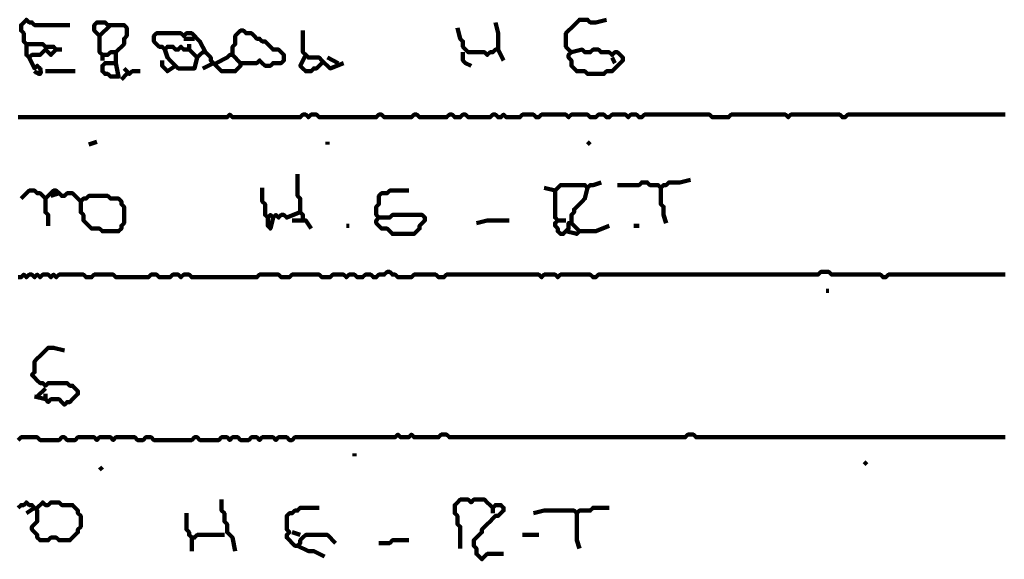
# Model space of a CAD drawing. Header units: metres. Extents: x 1959 to 4131, y 3282 to 4313.
# Tile 187 of 256: x 2408.65 to 2412, y 4287.71 to 4289.55. Entities that reach past the tile are written whole.
import ezdxf

# ---------------------------------------------------------------- set-up
doc = ezdxf.new("R2010")
doc.units = ezdxf.units.M
doc.layers.add('P', color=250, linetype='Continuous', lineweight=100)

msp = doc.modelspace()

# ---------------------------------------------------------------- linework, layer by layer
at = {"layer": 'P', "color": 0, "linetype": 'Continuous'}
for points in [[(2408.6691, 4289.4687), (2408.6691, 4289.4318), (2408.6783, 4289.4226), (2408.6876, 4289.4318), (2408.6968, 4289.4318), (2408.706, 4289.4318), (2408.7153, 4289.4318), (2408.7245, 4289.441), (2408.7337, 4289.4503), (2408.743, 4289.441), (2408.7522, 4289.4318), (2408.7614, 4289.441), (2408.7707, 4289.4503), (2408.7614, 4289.4595), (2408.7522, 4289.4595), (2408.743, 4289.4595), (2408.7337, 4289.4595), (2408.7245, 4289.4687), (2408.7153, 4289.4687), (2408.706, 4289.4687), (2408.6968, 4289.4687), (2408.6876, 4289.4687), (2408.6783, 4289.4687), (2408.6691, 4289.4687), (2408.6599, 4289.478), (2408.6599, 4289.4872), (2408.6599, 4289.4964), (2408.6599, 4289.5057), (2408.6507, 4289.5149), (2408.6507, 4289.5241), (2408.6507, 4289.5334), (2408.6599, 4289.5426), (2408.6691, 4289.5518), (2408.6783, 4289.5426), (2408.6876, 4289.5426), (2408.6968, 4289.5334), (2408.706, 4289.5334), (2408.7153, 4289.5334), (2408.7245, 4289.5334), (2408.7337, 4289.5334), (2408.743, 4289.5334), (2408.7522, 4289.5334), (2408.7614, 4289.5334), (2408.7707, 4289.5334), (2408.8168, 4289.5334)], [(2408.9553, 4289.5334), (2408.9183, 4289.4964), (2408.9091, 4289.5057), (2408.8999, 4289.5149), (2408.8999, 4289.5241), (2408.8999, 4289.5334), (2408.9091, 4289.5426), (2408.9183, 4289.5426), (2408.9276, 4289.5426), (2408.9368, 4289.5426), (2408.946, 4289.5334), (2408.9553, 4289.5334), (2408.9645, 4289.5334), (2408.9737, 4289.5334), (2408.983, 4289.5334), (2408.9922, 4289.5334), (2409.0014, 4289.5334), (2409.0107, 4289.5241), (2409.0107, 4289.5149), (2409.0107, 4289.5057), (2409.0107, 4289.4964), (2409.0014, 4289.4872), (2409.0014, 4289.478), (2409.0014, 4289.4687), (2408.9922, 4289.4595), (2408.983, 4289.4503), (2408.9737, 4289.441), (2408.9737, 4289.4318), (2408.9737, 4289.4226), (2408.9737, 4289.4134), (2408.9737, 4289.4041), (2408.9645, 4289.4041), (2408.9553, 4289.4041), (2408.946, 4289.4041), (2408.9368, 4289.4041), (2408.9276, 4289.3949), (2408.9276, 4289.3857), (2408.9276, 4289.3764), (2408.9368, 4289.3672), (2408.946, 4289.3672), (2408.9553, 4289.358), (2408.9645, 4289.358), (2408.9737, 4289.358), (2408.983, 4289.358), (2408.9737, 4289.4041)], [(2410.266, 4289.5426), (2410.2753, 4289.5057), (2410.2753, 4289.4964), (2410.2753, 4289.4872), (2410.2753, 4289.478), (2410.2753, 4289.4687), (2410.2753, 4289.4595), (2410.2753, 4289.4503), (2410.266, 4289.4503), (2410.2568, 4289.441), (2410.2476, 4289.441), (2410.2383, 4289.4318), (2410.2291, 4289.441), (2410.2199, 4289.441), (2410.2107, 4289.441), (2410.2014, 4289.441), (2410.1922, 4289.441), (2410.183, 4289.441), (2410.1737, 4289.441), (2410.1645, 4289.4503), (2410.1553, 4289.4595), (2410.1553, 4289.4687), (2410.1553, 4289.478), (2410.146, 4289.4872), (2410.1368, 4289.5241)], [(2410.5245, 4289.441), (2410.5614, 4289.4503), (2410.5707, 4289.441), (2410.5799, 4289.441), (2410.5891, 4289.441), (2410.5983, 4289.4503), (2410.6076, 4289.4503), (2410.6168, 4289.4503), (2410.626, 4289.441), (2410.6353, 4289.441), (2410.6445, 4289.441), (2410.6537, 4289.441), (2410.663, 4289.4318), (2410.6722, 4289.441), (2410.6814, 4289.441), (2410.6907, 4289.4318), (2410.6999, 4289.4226), (2410.6999, 4289.4134), (2410.6907, 4289.4041), (2410.6814, 4289.3949), (2410.6722, 4289.3857), (2410.663, 4289.3764), (2410.6537, 4289.3764), (2410.6445, 4289.3764), (2410.6353, 4289.3672), (2410.626, 4289.3672), (2410.6168, 4289.3672), (2410.6076, 4289.3672), (2410.5983, 4289.3672), (2410.5891, 4289.3672), (2410.5799, 4289.3672), (2410.5707, 4289.3764), (2410.5614, 4289.3764), (2410.5522, 4289.3764), (2410.543, 4289.3764), (2410.5337, 4289.3857), (2410.5245, 4289.3949), (2410.5245, 4289.4041), (2410.5245, 4289.4134), (2410.5153, 4289.4226), (2410.5153, 4289.4318), (2410.5245, 4289.441), (2410.5153, 4289.4503), (2410.506, 4289.4595), (2410.506, 4289.4687), (2410.506, 4289.478), (2410.506, 4289.4872), (2410.506, 4289.4964), (2410.506, 4289.5057), (2410.5153, 4289.5149), (2410.5245, 4289.5241), (2410.5337, 4289.5334), (2410.543, 4289.5426), (2410.5522, 4289.5518), (2410.5614, 4289.5518), (2410.5707, 4289.5518), (2410.5799, 4289.5518), (2410.5891, 4289.5426), (2410.5983, 4289.5426), (2410.6076, 4289.5426), (2410.6445, 4289.5518)], [(2408.9183, 4289.4964), (2408.9183, 4289.4595), (2408.9183, 4289.4503), (2408.9183, 4289.441), (2408.9276, 4289.4318), (2408.9368, 4289.4318), (2408.946, 4289.4318), (2408.9553, 4289.441), (2408.9737, 4289.441)], [(2409.3153, 4289.4041), (2409.3522, 4289.4226), (2409.3614, 4289.4318), (2409.3707, 4289.4318), (2409.3707, 4289.441), (2409.3707, 4289.4503), (2409.3707, 4289.4595), (2409.3799, 4289.4687), (2409.3799, 4289.478), (2409.3799, 4289.4872), (2409.3799, 4289.4964), (2409.3891, 4289.5057), (2409.3983, 4289.5149), (2409.4076, 4289.5149), (2409.4168, 4289.5057), (2409.426, 4289.5057), (2409.4353, 4289.5057), (2409.4445, 4289.4964), (2409.4537, 4289.4872), (2409.463, 4289.4872), (2409.4722, 4289.478), (2409.4814, 4289.478), (2409.4907, 4289.4687), (2409.4999, 4289.4595), (2409.5091, 4289.4503), (2409.5183, 4289.4503), (2409.5276, 4289.4503), (2409.5368, 4289.441), (2409.546, 4289.4318), (2409.546, 4289.4226), (2409.546, 4289.4134), (2409.5368, 4289.4041), (2409.5276, 4289.4041), (2409.5183, 4289.4041), (2409.5091, 4289.4041), (2409.4999, 4289.3949), (2409.4907, 4289.3949), (2409.4814, 4289.3949), (2409.4722, 4289.4041), (2409.463, 4289.4134), (2409.4537, 4289.4041), (2409.4445, 4289.4041), (2409.4353, 4289.4041), (2409.426, 4289.4041), (2409.4168, 4289.4041), (2409.4076, 4289.4041), (2409.3983, 4289.4041), (2409.3983, 4289.3949), (2409.3891, 4289.3857), (2409.3799, 4289.3764), (2409.3707, 4289.3764), (2409.3614, 4289.3764), (2409.3522, 4289.3764), (2409.343, 4289.3764), (2409.3337, 4289.3764), (2409.3245, 4289.3857), (2409.3153, 4289.3949), (2409.306, 4289.4041), (2409.2968, 4289.4134), (2409.2968, 4289.4226), (2409.2876, 4289.4318), (2409.2783, 4289.441), (2409.2691, 4289.441), (2409.2599, 4289.4318), (2409.2507, 4289.4226), (2409.2414, 4289.4318), (2409.2322, 4289.441), (2409.223, 4289.4503), (2409.2137, 4289.4503), (2409.2045, 4289.4503), (2409.1953, 4289.4595), (2409.186, 4289.4503), (2409.1768, 4289.4503), (2409.1676, 4289.4595), (2409.1583, 4289.4595), (2409.1491, 4289.4595), (2409.1399, 4289.4503), (2409.1307, 4289.4595), (2409.1214, 4289.4595), (2409.1122, 4289.4687), (2409.103, 4289.478), (2409.103, 4289.4872), (2409.103, 4289.4964), (2409.1122, 4289.5057), (2409.1214, 4289.5057), (2409.1307, 4289.5057), (2409.1399, 4289.5057), (2409.1491, 4289.5057), (2409.1583, 4289.5057), (2409.1676, 4289.5057), (2409.1768, 4289.5057), (2409.186, 4289.5057), (2409.1953, 4289.5057), (2409.2045, 4289.4964), (2409.2137, 4289.5057), (2409.223, 4289.5057), (2409.2322, 4289.5057), (2409.2414, 4289.4964), (2409.2507, 4289.4872), (2409.2599, 4289.478), (2409.2783, 4289.441)], [(2409.6107, 4289.5149), (2409.6107, 4289.478), (2409.6107, 4289.4687), (2409.6107, 4289.4595), (2409.6107, 4289.4503), (2409.6107, 4289.441), (2409.6199, 4289.4318), (2409.6291, 4289.4226), (2409.6383, 4289.4226), (2409.6476, 4289.4226), (2409.6568, 4289.4226), (2409.666, 4289.4226), (2409.6753, 4289.4134), (2409.6845, 4289.4041), (2409.6937, 4289.3949), (2409.703, 4289.3857), (2409.7491, 4289.4041)], [(2409.2045, 4289.4872), (2409.2414, 4289.4872)], [(2409.223, 4289.4687), (2409.223, 4289.4503)], [(2408.7707, 4289.4503), (2408.7891, 4289.4503)], [(2408.9276, 4289.4318), (2408.9276, 4289.4134)], [(2409.1399, 4289.4503), (2409.1491, 4289.4226), (2409.1583, 4289.4134), (2409.1676, 4289.4041), (2409.1768, 4289.3949), (2409.186, 4289.3857), (2409.1953, 4289.3857), (2409.2045, 4289.3857), (2409.2137, 4289.3857), (2409.223, 4289.3857), (2409.2322, 4289.3857), (2409.2414, 4289.3857), (2409.2507, 4289.4226)], [(2409.3707, 4289.4318), (2409.3983, 4289.4041)], [(2409.6199, 4289.4318), (2409.6014, 4289.3949), (2409.6107, 4289.3857), (2409.6199, 4289.3764), (2409.6291, 4289.3764), (2409.6383, 4289.3764), (2409.6476, 4289.3857), (2409.6568, 4289.3857), (2409.6845, 4289.4134)], [(2410.1553, 4289.441), (2410.1553, 4289.4226), (2410.1553, 4289.4134), (2410.1645, 4289.4041), (2410.183, 4289.3949)], [(2410.2753, 4289.4503), (2410.2937, 4289.4134)], [(2408.6783, 4289.4226), (2408.6968, 4289.3857), (2408.706, 4289.3949), (2408.7153, 4289.3857), (2408.7168, 4289.3826), (2408.7168, 4289.378), (2408.7183, 4289.3734), (2408.7168, 4289.3703), (2408.7153, 4289.3672), (2408.7122, 4289.3672), (2408.7091, 4289.3687), (2408.703, 4289.3718), (2408.6999, 4289.3734), (2408.6968, 4289.3764)], [(2409.1307, 4289.4134), (2409.1307, 4289.3949), (2409.1399, 4289.3857), (2409.1491, 4289.3764), (2409.1768, 4289.3949)], [(2409.2691, 4289.3857), (2409.306, 4289.4041)], [(2409.6937, 4289.4226), (2409.7307, 4289.4041)], [(2410.663, 4289.4226), (2410.6722, 4289.4041)], [(2408.7337, 4289.3764), (2408.7707, 4289.3764), (2408.7799, 4289.3764), (2408.7891, 4289.3764), (2408.8353, 4289.3764)], [(2409.0107, 4289.3672), (2408.9922, 4289.3487)], [(2409.0014, 4289.3857), (2409.0199, 4289.3672), (2409.0291, 4289.3764), (2409.0383, 4289.3764), (2409.0568, 4289.3764)], [(2408.6414, 4289.2195), (2408.6507, 4289.2195), (2408.6599, 4289.2195), (2408.6691, 4289.2195), (2408.6783, 4289.2195), (2408.6876, 4289.2195), (2408.6968, 4289.2195), (2408.706, 4289.2195), (2408.7153, 4289.2195), (2408.7245, 4289.2195), (2408.7337, 4289.2195), (2408.743, 4289.2195), (2408.7522, 4289.2195), (2408.7614, 4289.2195), (2408.7707, 4289.2195), (2408.7799, 4289.2195), (2408.7891, 4289.2195), (2408.7983, 4289.2195), (2408.8076, 4289.2195), (2408.8168, 4289.2195), (2408.826, 4289.2195), (2408.8353, 4289.2195), (2408.8445, 4289.2195), (2408.8537, 4289.2195), (2408.863, 4289.2195), (2408.8722, 4289.2195), (2408.8814, 4289.2195), (2408.8907, 4289.2195), (2408.8999, 4289.2195), (2408.9091, 4289.2195), (2408.9183, 4289.2195), (2408.9276, 4289.2195), (2408.9368, 4289.2195), (2408.946, 4289.2195), (2408.9553, 4289.2195), (2408.9645, 4289.2195), (2408.9737, 4289.2195), (2408.983, 4289.2195), (2408.9922, 4289.2195), (2409.0014, 4289.2195), (2409.0107, 4289.2195), (2409.0199, 4289.2195), (2409.0291, 4289.2195), (2409.0383, 4289.2195), (2409.0476, 4289.2195), (2409.0568, 4289.2195), (2409.066, 4289.2195), (2409.0753, 4289.2195), (2409.0845, 4289.2195), (2409.0937, 4289.2195), (2409.103, 4289.2195), (2409.1122, 4289.2195), (2409.1214, 4289.2195), (2409.1307, 4289.2195), (2409.1399, 4289.2195), (2409.1491, 4289.2195), (2409.1583, 4289.2195), (2409.1676, 4289.2195), (2409.1768, 4289.2195), (2409.186, 4289.2195), (2409.1953, 4289.2195), (2409.2045, 4289.2195), (2409.2137, 4289.2195), (2409.223, 4289.2195), (2409.2322, 4289.2195), (2409.2414, 4289.2195), (2409.2507, 4289.2195), (2409.2599, 4289.2195), (2409.2691, 4289.2195), (2409.2783, 4289.2195), (2409.2876, 4289.2195), (2409.2968, 4289.2195), (2409.306, 4289.2195), (2409.3153, 4289.2195), (2409.3245, 4289.2195), (2409.3337, 4289.2195), (2409.343, 4289.2195), (2409.3522, 4289.2195), (2409.3614, 4289.2287), (2409.3707, 4289.2195), (2409.3799, 4289.2195), (2409.3891, 4289.2195), (2409.3983, 4289.2195), (2409.4076, 4289.2195), (2409.4168, 4289.2195), (2409.426, 4289.2195), (2409.4353, 4289.2195), (2409.4445, 4289.2195), (2409.4537, 4289.2195), (2409.463, 4289.2195), (2409.4722, 4289.2195), (2409.4814, 4289.2195), (2409.4907, 4289.2195), (2409.4999, 4289.2195), (2409.5091, 4289.2195), (2409.5183, 4289.2195), (2409.5276, 4289.2195), (2409.5368, 4289.2195), (2409.546, 4289.2195), (2409.5553, 4289.2195), (2409.5645, 4289.2195), (2409.5737, 4289.2195), (2409.583, 4289.2195), (2409.5922, 4289.2195), (2409.6014, 4289.2195), (2409.6107, 4289.2287), (2409.6199, 4289.2287), (2409.6291, 4289.2195), (2409.6383, 4289.2287), (2409.6476, 4289.2287), (2409.6568, 4289.2287), (2409.666, 4289.2195), (2409.6753, 4289.2195), (2409.6845, 4289.2195), (2409.6937, 4289.2195), (2409.703, 4289.2195), (2409.7122, 4289.2195), (2409.7214, 4289.2195), (2409.7307, 4289.2195), (2409.7399, 4289.2195), (2409.7491, 4289.2195), (2409.7583, 4289.2195), (2409.7676, 4289.2195), (2409.7768, 4289.2195), (2409.786, 4289.2195), (2409.7953, 4289.2195), (2409.8045, 4289.2195), (2409.8137, 4289.2195), (2409.823, 4289.2195), (2409.8322, 4289.2195), (2409.8414, 4289.2195), (2409.8507, 4289.2195), (2409.8599, 4289.2195), (2409.8691, 4289.2287), (2409.8783, 4289.2287), (2409.8876, 4289.2195), (2409.8968, 4289.2195), (2409.906, 4289.2195), (2409.9153, 4289.2195), (2409.9245, 4289.2195), (2409.9337, 4289.2195), (2409.943, 4289.2195), (2409.9522, 4289.2195), (2409.9614, 4289.2195), (2409.9707, 4289.2195), (2409.9799, 4289.2195), (2409.9891, 4289.2287), (2409.9983, 4289.2287), (2410.0076, 4289.2195), (2410.0168, 4289.2195), (2410.026, 4289.2195), (2410.0353, 4289.2195), (2410.0445, 4289.2195), (2410.0537, 4289.2195), (2410.063, 4289.2195), (2410.0722, 4289.2195), (2410.0814, 4289.2195), (2410.0907, 4289.2195), (2410.0999, 4289.2195), (2410.1091, 4289.2287), (2410.1183, 4289.2287), (2410.1276, 4289.2195), (2410.1368, 4289.2195), (2410.146, 4289.2195), (2410.1553, 4289.2287), (2410.1645, 4289.2287), (2410.1737, 4289.2195), (2410.183, 4289.2195), (2410.1922, 4289.2195), (2410.2014, 4289.2195), (2410.2107, 4289.2195), (2410.2199, 4289.2195), (2410.2291, 4289.2195), (2410.2383, 4289.2195), (2410.2476, 4289.2195), (2410.2568, 4289.2287), (2410.266, 4289.2287), (2410.2753, 4289.2195), (2410.2845, 4289.2195), (2410.2937, 4289.2287), (2410.303, 4289.2195), (2410.3122, 4289.2195), (2410.3214, 4289.2195), (2410.3307, 4289.2195), (2410.3399, 4289.2195), (2410.3491, 4289.2195), (2410.3583, 4289.2287), (2410.3676, 4289.2287), (2410.3768, 4289.2287), (2410.386, 4289.2287), (2410.3953, 4289.2287), (2410.4045, 4289.2195), (2410.4137, 4289.2195), (2410.423, 4289.2287), (2410.4322, 4289.2287), (2410.4414, 4289.2287), (2410.4507, 4289.2287), (2410.4599, 4289.2287), (2410.4691, 4289.2287), (2410.4783, 4289.2287), (2410.4876, 4289.2287), (2410.4968, 4289.2287), (2410.506, 4289.2287), (2410.5153, 4289.2195), (2410.5245, 4289.2287), (2410.5337, 4289.2287), (2410.543, 4289.2287), (2410.5522, 4289.2287), (2410.5614, 4289.2287), (2410.5707, 4289.2287), (2410.5799, 4289.2287), (2410.5891, 4289.2195), (2410.5983, 4289.2195), (2410.6076, 4289.2195), (2410.6168, 4289.2287), (2410.626, 4289.2287), (2410.6353, 4289.2287), (2410.6445, 4289.2195), (2410.6537, 4289.2195), (2410.663, 4289.2287), (2410.6722, 4289.2287), (2410.6814, 4289.2287), (2410.6907, 4289.2287), (2410.6999, 4289.2287), (2410.7091, 4289.2287), (2410.7183, 4289.2195), (2410.7276, 4289.2287), (2410.7368, 4289.2287), (2410.746, 4289.2287), (2410.7553, 4289.2195), (2410.7645, 4289.2195), (2410.7737, 4289.2287), (2410.783, 4289.2287), (2410.7922, 4289.2287), (2410.8014, 4289.2287), (2410.8107, 4289.2287), (2410.8199, 4289.2287), (2410.8291, 4289.2287), (2410.8383, 4289.2287), (2410.8476, 4289.2287), (2410.8568, 4289.2287), (2410.866, 4289.2287), (2410.8753, 4289.2287), (2410.8845, 4289.2287), (2410.8937, 4289.2287), (2410.903, 4289.2287), (2410.9122, 4289.2287), (2410.9214, 4289.2287), (2410.9307, 4289.2287), (2410.9399, 4289.2287), (2410.9491, 4289.2287), (2410.9583, 4289.2287), (2410.9676, 4289.2287), (2410.9768, 4289.2287), (2410.986, 4289.2287), (2410.9953, 4289.2287), (2411.0045, 4289.2195), (2411.0137, 4289.2195), (2411.023, 4289.2195), (2411.0322, 4289.2195), (2411.0414, 4289.2195), (2411.0507, 4289.2195), (2411.0599, 4289.2195), (2411.0691, 4289.2287), (2411.0783, 4289.2287), (2411.0876, 4289.2287), (2411.0968, 4289.2287), (2411.106, 4289.2287), (2411.1153, 4289.2287), (2411.1245, 4289.2287), (2411.1337, 4289.2287), (2411.143, 4289.2287), (2411.1522, 4289.2287), (2411.1614, 4289.2287), (2411.1707, 4289.2287), (2411.1799, 4289.2287), (2411.1891, 4289.2287), (2411.1983, 4289.2287), (2411.2076, 4289.2287), (2411.2168, 4289.2287), (2411.226, 4289.2287), (2411.2353, 4289.2287), (2411.2445, 4289.2287), (2411.2537, 4289.2287), (2411.263, 4289.2195), (2411.2722, 4289.2287), (2411.2814, 4289.2287), (2411.2907, 4289.2287), (2411.2999, 4289.2287), (2411.3091, 4289.2287), (2411.3183, 4289.2287), (2411.3276, 4289.2287), (2411.3368, 4289.2287), (2411.346, 4289.2287), (2411.3553, 4289.2287), (2411.3645, 4289.2287), (2411.3737, 4289.2287), (2411.383, 4289.2287), (2411.3922, 4289.2287), (2411.4014, 4289.2287), (2411.4107, 4289.2287), (2411.4199, 4289.2287), (2411.4291, 4289.2287), (2411.4383, 4289.2287), (2411.4476, 4289.2195), (2411.4568, 4289.2195), (2411.466, 4289.2287), (2411.4753, 4289.2287), (2411.4845, 4289.2287), (2411.4937, 4289.2287), (2411.503, 4289.2287), (2411.5122, 4289.2287), (2411.5214, 4289.2287), (2411.5307, 4289.2287), (2411.5399, 4289.2287), (2411.5491, 4289.2287), (2411.5583, 4289.2287), (2411.5676, 4289.2287), (2411.5768, 4289.2287), (2411.586, 4289.2287), (2411.5953, 4289.2287), (2411.6045, 4289.2287), (2411.6137, 4289.2287), (2411.623, 4289.2287), (2411.6322, 4289.2287), (2411.6414, 4289.2287), (2411.6507, 4289.2287), (2411.6599, 4289.2287), (2411.6691, 4289.2287), (2411.6783, 4289.2287), (2411.6876, 4289.2287), (2411.6968, 4289.2287), (2411.706, 4289.2287), (2411.7153, 4289.2287), (2411.7245, 4289.2287), (2411.7337, 4289.2287), (2411.743, 4289.2287), (2411.7522, 4289.2287), (2411.7614, 4289.2287), (2411.7707, 4289.2287), (2411.7799, 4289.2287), (2411.7891, 4289.2287), (2411.7983, 4289.2287), (2411.8076, 4289.2287), (2411.8168, 4289.2287), (2411.826, 4289.2287), (2411.8353, 4289.2287), (2411.8445, 4289.2287), (2411.8537, 4289.2287), (2411.863, 4289.2287), (2411.8722, 4289.2287), (2411.8814, 4289.2287), (2411.8907, 4289.2287), (2411.8999, 4289.2287), (2411.9091, 4289.2287), (2411.9183, 4289.2287), (2411.9276, 4289.2287), (2411.9368, 4289.2287), (2411.946, 4289.2287), (2411.9553, 4289.2287), (2411.9645, 4289.2287), (2411.9737, 4289.2287), (2411.983, 4289.2287), (2411.9922, 4289.2287), (2412.0014, 4289.2287)], [(2408.8814, 4289.1272), (2408.9091, 4289.1364)], [(2409.6937, 4289.1364), (2409.6937, 4289.1272)], [(2410.5891, 4289.1364), (2410.5799, 4289.1272)], [(2409.5922, 4289.0257), (2409.5922, 4288.9887), (2409.5922, 4288.9795), (2409.5922, 4288.9703), (2409.5922, 4288.961), (2409.5922, 4288.9518), (2409.6014, 4288.9426), (2409.6014, 4288.9334), (2409.6014, 4288.9241), (2409.6014, 4288.9149), (2409.6014, 4288.9057), (2409.6014, 4288.8964), (2409.6107, 4288.8872), (2409.6107, 4288.878), (2409.6107, 4288.8687), (2409.6199, 4288.8687), (2409.6383, 4288.841)], [(2410.4322, 4288.9795), (2410.4691, 4288.9703), (2410.4783, 4288.9795), (2410.4876, 4288.9887), (2410.4968, 4288.9887), (2410.506, 4288.9887), (2410.5153, 4288.9887), (2410.5245, 4288.9887), (2410.5337, 4288.9887), (2410.543, 4288.9887), (2410.5522, 4288.9887), (2410.5614, 4288.9887), (2410.5707, 4288.9887), (2410.5799, 4288.9795), (2410.5891, 4288.9887), (2410.5983, 4288.9887), (2410.626, 4288.998)], [(2410.9307, 4289.0072), (2410.8937, 4288.998), (2410.8845, 4288.998), (2410.8753, 4288.998), (2410.866, 4288.998), (2410.8568, 4288.998), (2410.8476, 4288.9887), (2410.8383, 4288.9887), (2410.8291, 4288.9795), (2410.8199, 4288.9887), (2410.8107, 4288.9887), (2410.8014, 4288.9887), (2410.7922, 4288.9887), (2410.783, 4288.998), (2410.7737, 4288.998), (2410.7645, 4288.998), (2410.7553, 4288.9887), (2410.746, 4288.9887), (2410.7368, 4288.9887), (2410.7276, 4288.9887), (2410.6814, 4288.9887)], [(2408.6507, 4288.9426), (2408.6783, 4288.9703), (2408.6876, 4288.9703), (2408.6968, 4288.9703), (2408.706, 4288.961), (2408.7153, 4288.961), (2408.7245, 4288.9518), (2408.7337, 4288.9426), (2408.743, 4288.9518), (2408.7522, 4288.961), (2408.7614, 4288.9703), (2408.7707, 4288.9703), (2408.7799, 4288.961), (2408.7891, 4288.9518), (2408.7983, 4288.9518), (2408.8076, 4288.961), (2408.8168, 4288.961), (2408.826, 4288.961), (2408.8353, 4288.9518), (2408.8445, 4288.9426), (2408.8537, 4288.9334), (2408.863, 4288.9426), (2408.8722, 4288.9426), (2408.8814, 4288.9518), (2408.8907, 4288.9518), (2408.8999, 4288.9518), (2408.9091, 4288.9518), (2408.9183, 4288.9518), (2408.9276, 4288.9518), (2408.9368, 4288.9518), (2408.946, 4288.9518), (2408.9553, 4288.9426), (2408.9645, 4288.9426), (2408.9737, 4288.9426), (2408.983, 4288.9426), (2408.9922, 4288.9334), (2408.9922, 4288.9241), (2409.0014, 4288.9149), (2409.0014, 4288.9057), (2409.0014, 4288.8964), (2409.0014, 4288.8872), (2409.0014, 4288.878), (2409.0014, 4288.8687), (2409.0014, 4288.8595), (2408.9922, 4288.8503), (2408.9922, 4288.841), (2408.983, 4288.8318), (2408.9737, 4288.8318), (2408.9645, 4288.8318), (2408.9553, 4288.8318), (2408.946, 4288.8318), (2408.9368, 4288.8318), (2408.9276, 4288.8318), (2408.9183, 4288.841), (2408.9091, 4288.841), (2408.8999, 4288.841), (2408.8907, 4288.841), (2408.8814, 4288.8503), (2408.8722, 4288.8595), (2408.863, 4288.8687), (2408.863, 4288.878), (2408.863, 4288.8872), (2408.8537, 4288.8964), (2408.8537, 4288.9057), (2408.8537, 4288.9334)], [(2408.7799, 4288.961), (2408.7522, 4288.9518)], [(2409.4722, 4288.9795), (2409.4722, 4288.9426), (2409.4722, 4288.9334), (2409.4814, 4288.9241), (2409.4814, 4288.9149), (2409.4814, 4288.9057), (2409.4814, 4288.8964), (2409.4814, 4288.8872), (2409.4907, 4288.878), (2409.4999, 4288.8872), (2409.5091, 4288.878), (2409.5183, 4288.8872), (2409.5276, 4288.878), (2409.5368, 4288.8872), (2409.546, 4288.8872), (2409.5553, 4288.878), (2409.6014, 4288.8964)], [(2409.8691, 4288.878), (2409.906, 4288.878), (2409.9153, 4288.8872), (2409.9245, 4288.8872), (2409.9337, 4288.8872), (2409.943, 4288.8872), (2409.9522, 4288.8872), (2409.9614, 4288.8872), (2409.9707, 4288.8872), (2409.9799, 4288.8872), (2409.9891, 4288.8872), (2409.9983, 4288.8872), (2410.0076, 4288.8872), (2410.0168, 4288.8872), (2410.026, 4288.878), (2410.026, 4288.8687), (2410.0168, 4288.8595), (2410.0076, 4288.8503), (2410.0076, 4288.841), (2409.9983, 4288.8318), (2409.9891, 4288.8226), (2409.9799, 4288.8226), (2409.9707, 4288.8226), (2409.9614, 4288.8226), (2409.9522, 4288.8226), (2409.943, 4288.8226), (2409.9337, 4288.8226), (2409.9245, 4288.8226), (2409.9153, 4288.8226), (2409.906, 4288.8318), (2409.8968, 4288.841), (2409.8876, 4288.841), (2409.8783, 4288.841), (2409.8691, 4288.8503), (2409.8599, 4288.8595), (2409.8599, 4288.8687), (2409.8691, 4288.878), (2409.8599, 4288.8872), (2409.8599, 4288.8964), (2409.8599, 4288.9057), (2409.8599, 4288.9149), (2409.8691, 4288.9241), (2409.8691, 4288.9334), (2409.8691, 4288.9426), (2409.8691, 4288.9518), (2409.8783, 4288.961), (2409.8876, 4288.961), (2409.8968, 4288.961), (2409.906, 4288.9703), (2409.9153, 4288.9703), (2409.9245, 4288.9703), (2409.9337, 4288.9703), (2409.9707, 4288.9703)], [(2410.5799, 4288.9795), (2410.5707, 4288.9426), (2410.5614, 4288.9334), (2410.5522, 4288.9241), (2410.543, 4288.9149), (2410.5337, 4288.9057), (2410.5337, 4288.8964), (2410.5245, 4288.8872), (2410.5245, 4288.878), (2410.5245, 4288.8687), (2410.5245, 4288.8595), (2410.5153, 4288.8595), (2410.5153, 4288.8503), (2410.5153, 4288.841), (2410.506, 4288.8318), (2410.4968, 4288.8226), (2410.4876, 4288.8226), (2410.4783, 4288.8318), (2410.4783, 4288.841), (2410.4691, 4288.8503), (2410.4691, 4288.8595), (2410.4783, 4288.8687), (2410.4691, 4288.878), (2410.4691, 4288.8872), (2410.4691, 4288.8964), (2410.4691, 4288.9057), (2410.4691, 4288.9149), (2410.4691, 4288.9241), (2410.4691, 4288.9703)], [(2410.8291, 4288.9795), (2410.8291, 4288.9426), (2410.8291, 4288.9334), (2410.8291, 4288.9241), (2410.8383, 4288.9149), (2410.8383, 4288.9057), (2410.8383, 4288.8964), (2410.8383, 4288.8872), (2410.8476, 4288.8595)], [(2408.7337, 4288.9426), (2408.7337, 4288.9057), (2408.7337, 4288.8964), (2408.743, 4288.8872), (2408.743, 4288.8503)], [(2409.4907, 4288.878), (2409.4907, 4288.8503), (2409.4999, 4288.841), (2409.5091, 4288.878)], [(2409.5737, 4288.8687), (2409.6107, 4288.8687)], [(2410.2014, 4288.8595), (2410.2383, 4288.8687), (2410.2476, 4288.8687), (2410.2568, 4288.8687), (2410.266, 4288.8687), (2410.2753, 4288.8687), (2410.2845, 4288.8687), (2410.2937, 4288.8687), (2410.3122, 4288.8687)], [(2410.4783, 4288.8687), (2410.506, 4288.8687)], [(2410.5245, 4288.8595), (2410.5522, 4288.8318), (2410.543, 4288.8226), (2410.506, 4288.8318)], [(2409.7583, 4288.8503), (2409.7676, 4288.8503)], [(2410.5522, 4288.8318), (2410.5891, 4288.8318), (2410.5983, 4288.8318), (2410.6076, 4288.8318), (2410.6537, 4288.8503)], [(2410.7368, 4288.8503), (2410.7553, 4288.8503)], [(2408.6414, 4288.6749), (2408.6507, 4288.6749), (2408.6599, 4288.6841), (2408.6691, 4288.6749), (2408.6783, 4288.6841), (2408.6876, 4288.6841), (2408.6968, 4288.6749), (2408.706, 4288.6841), (2408.7153, 4288.6749), (2408.7245, 4288.6841), (2408.7337, 4288.6841), (2408.743, 4288.6841), (2408.7522, 4288.6749), (2408.7614, 4288.6841), (2408.7707, 4288.6749), (2408.7799, 4288.6841), (2408.7891, 4288.6841), (2408.7983, 4288.6841), (2408.8076, 4288.6841), (2408.8168, 4288.6841), (2408.826, 4288.6841), (2408.8353, 4288.6841), (2408.8445, 4288.6841), (2408.8537, 4288.6841), (2408.863, 4288.6841), (2408.8722, 4288.6749), (2408.8814, 4288.6749), (2408.8907, 4288.6749), (2408.8999, 4288.6841), (2408.9091, 4288.6841), (2408.9183, 4288.6841), (2408.9276, 4288.6841), (2408.9368, 4288.6841), (2408.946, 4288.6841), (2408.9553, 4288.6841), (2408.9645, 4288.6841), (2408.9737, 4288.6749), (2408.983, 4288.6749), (2408.9922, 4288.6749), (2409.0014, 4288.6749), (2409.0107, 4288.6749), (2409.0199, 4288.6749), (2409.0291, 4288.6749), (2409.0383, 4288.6749), (2409.0476, 4288.6749), (2409.0568, 4288.6749), (2409.066, 4288.6749), (2409.0753, 4288.6749), (2409.0845, 4288.6749), (2409.0937, 4288.6841), (2409.103, 4288.6841), (2409.1122, 4288.6841), (2409.1214, 4288.6749), (2409.1307, 4288.6749), (2409.1399, 4288.6749), (2409.1491, 4288.6749), (2409.1583, 4288.6749), (2409.1676, 4288.6841), (2409.1768, 4288.6841), (2409.186, 4288.6841), (2409.1953, 4288.6749), (2409.2045, 4288.6841), (2409.2137, 4288.6841), (2409.223, 4288.6841), (2409.2322, 4288.6749), (2409.2414, 4288.6749), (2409.2507, 4288.6749), (2409.2599, 4288.6749), (2409.2691, 4288.6749), (2409.2783, 4288.6749), (2409.2876, 4288.6749), (2409.2968, 4288.6749), (2409.306, 4288.6749), (2409.3153, 4288.6749), (2409.3245, 4288.6749), (2409.3337, 4288.6749), (2409.343, 4288.6749), (2409.3522, 4288.6749), (2409.3614, 4288.6749), (2409.3707, 4288.6749), (2409.3799, 4288.6749), (2409.3891, 4288.6749), (2409.3983, 4288.6749), (2409.4076, 4288.6749), (2409.4168, 4288.6749), (2409.426, 4288.6749), (2409.4353, 4288.6749), (2409.4445, 4288.6749), (2409.4537, 4288.6749), (2409.463, 4288.6841), (2409.4722, 4288.6841), (2409.4814, 4288.6841), (2409.4907, 4288.6841), (2409.4999, 4288.6841), (2409.5091, 4288.6841), (2409.5183, 4288.6841), (2409.5276, 4288.6841), (2409.5368, 4288.6749), (2409.546, 4288.6749), (2409.5553, 4288.6749), (2409.5645, 4288.6749), (2409.5737, 4288.6841), (2409.583, 4288.6841), (2409.5922, 4288.6841), (2409.6014, 4288.6841), (2409.6107, 4288.6841), (2409.6199, 4288.6841), (2409.6291, 4288.6841), (2409.6383, 4288.6841), (2409.6476, 4288.6841), (2409.6568, 4288.6841), (2409.666, 4288.6841), (2409.6753, 4288.6749), (2409.6845, 4288.6749), (2409.6937, 4288.6749), (2409.703, 4288.6749), (2409.7122, 4288.6841), (2409.7214, 4288.6841), (2409.7307, 4288.6841), (2409.7399, 4288.6841), (2409.7491, 4288.6841), (2409.7583, 4288.6749), (2409.7676, 4288.6841), (2409.7768, 4288.6841), (2409.786, 4288.6841), (2409.7953, 4288.6749), (2409.8045, 4288.6749), (2409.8137, 4288.6749), (2409.823, 4288.6841), (2409.8322, 4288.6841), (2409.8414, 4288.6841), (2409.8507, 4288.6749), (2409.8599, 4288.6749), (2409.8691, 4288.6841), (2409.8783, 4288.6841), (2409.8876, 4288.6841), (2409.8968, 4288.6934), (2409.906, 4288.6934), (2409.9153, 4288.6841), (2409.9245, 4288.6841), (2409.9337, 4288.6749), (2409.943, 4288.6749), (2409.9522, 4288.6749), (2409.9614, 4288.6749), (2409.9707, 4288.6749), (2409.9799, 4288.6749), (2409.9891, 4288.6841), (2409.9983, 4288.6841), (2410.0076, 4288.6841), (2410.0168, 4288.6841), (2410.026, 4288.6841), (2410.0353, 4288.6841), (2410.0445, 4288.6841), (2410.0537, 4288.6841), (2410.063, 4288.6841), (2410.0722, 4288.6749), (2410.0814, 4288.6749), (2410.0907, 4288.6749), (2410.0999, 4288.6841), (2410.1091, 4288.6841), (2410.1183, 4288.6841), (2410.1276, 4288.6841), (2410.1368, 4288.6841), (2410.146, 4288.6841), (2410.1553, 4288.6841), (2410.1645, 4288.6841), (2410.1737, 4288.6841), (2410.183, 4288.6841), (2410.1922, 4288.6841), (2410.2014, 4288.6841), (2410.2107, 4288.6841), (2410.2199, 4288.6841), (2410.2291, 4288.6841), (2410.2383, 4288.6841), (2410.2476, 4288.6841), (2410.2568, 4288.6841), (2410.266, 4288.6841), (2410.2753, 4288.6841), (2410.2845, 4288.6841), (2410.2937, 4288.6841), (2410.303, 4288.6841), (2410.3122, 4288.6841), (2410.3214, 4288.6841), (2410.3307, 4288.6841), (2410.3399, 4288.6841), (2410.3491, 4288.6841), (2410.3583, 4288.6841), (2410.3676, 4288.6841), (2410.3768, 4288.6841), (2410.386, 4288.6841), (2410.3953, 4288.6841), (2410.4045, 4288.6841), (2410.4137, 4288.6841), (2410.423, 4288.6749), (2410.4322, 4288.6841), (2410.4414, 4288.6841), (2410.4507, 4288.6841), (2410.4599, 4288.6841), (2410.4691, 4288.6841), (2410.4783, 4288.6749), (2410.4876, 4288.6841), (2410.4968, 4288.6841), (2410.506, 4288.6841), (2410.5153, 4288.6841), (2410.5245, 4288.6841), (2410.5337, 4288.6841), (2410.543, 4288.6841), (2410.5522, 4288.6841), (2410.5614, 4288.6841), (2410.5707, 4288.6841), (2410.5799, 4288.6841), (2410.5891, 4288.6841), (2410.5983, 4288.6749), (2410.6076, 4288.6749), (2410.6168, 4288.6841), (2410.626, 4288.6841), (2410.6353, 4288.6841), (2410.6445, 4288.6841), (2410.6537, 4288.6841), (2410.663, 4288.6841), (2410.6722, 4288.6841), (2410.6814, 4288.6841), (2410.6907, 4288.6841), (2410.6999, 4288.6841), (2410.7091, 4288.6841), (2410.7183, 4288.6841), (2410.7276, 4288.6841), (2410.7368, 4288.6841), (2410.746, 4288.6841), (2410.7553, 4288.6841), (2410.7645, 4288.6841), (2410.7737, 4288.6841), (2410.783, 4288.6841), (2410.7922, 4288.6841), (2410.8014, 4288.6841), (2410.8107, 4288.6841), (2410.8199, 4288.6841), (2410.8291, 4288.6841), (2410.8383, 4288.6841), (2410.8476, 4288.6841), (2410.8568, 4288.6841), (2410.866, 4288.6841), (2410.8753, 4288.6841), (2410.8845, 4288.6841), (2410.8937, 4288.6841), (2410.903, 4288.6841), (2410.9122, 4288.6841), (2410.9214, 4288.6841), (2410.9307, 4288.6841), (2410.9399, 4288.6841), (2410.9491, 4288.6841), (2410.9583, 4288.6841), (2410.9676, 4288.6841), (2410.9768, 4288.6841), (2410.986, 4288.6841), (2410.9953, 4288.6841), (2411.0045, 4288.6841), (2411.0137, 4288.6841), (2411.023, 4288.6841), (2411.0322, 4288.6841), (2411.0414, 4288.6841), (2411.0507, 4288.6841), (2411.0599, 4288.6841), (2411.0691, 4288.6841), (2411.0783, 4288.6841), (2411.0876, 4288.6841), (2411.0968, 4288.6841), (2411.106, 4288.6841), (2411.1153, 4288.6841), (2411.1245, 4288.6841), (2411.1337, 4288.6841), (2411.143, 4288.6841), (2411.1522, 4288.6841), (2411.1614, 4288.6841), (2411.1707, 4288.6841), (2411.1799, 4288.6841), (2411.1891, 4288.6841), (2411.1983, 4288.6841), (2411.2076, 4288.6841), (2411.2168, 4288.6841), (2411.226, 4288.6841), (2411.2353, 4288.6841), (2411.2445, 4288.6841), (2411.2537, 4288.6841), (2411.263, 4288.6841), (2411.2722, 4288.6841), (2411.2814, 4288.6841), (2411.2907, 4288.6841), (2411.2999, 4288.6841), (2411.3091, 4288.6841), (2411.3183, 4288.6841), (2411.3276, 4288.6841), (2411.3368, 4288.6841), (2411.346, 4288.6841), (2411.3553, 4288.6841), (2411.3645, 4288.6841), (2411.3737, 4288.6934), (2411.383, 4288.6934), (2411.3922, 4288.6934), (2411.4014, 4288.6934), (2411.4107, 4288.6841), (2411.4199, 4288.6841), (2411.4291, 4288.6841), (2411.4383, 4288.6841), (2411.4476, 4288.6841), (2411.4568, 4288.6841), (2411.466, 4288.6841), (2411.4753, 4288.6841), (2411.4845, 4288.6841), (2411.4937, 4288.6841), (2411.503, 4288.6841), (2411.5122, 4288.6841), (2411.5214, 4288.6841), (2411.5307, 4288.6841), (2411.5399, 4288.6841), (2411.5491, 4288.6841), (2411.5583, 4288.6841), (2411.5676, 4288.6841), (2411.5768, 4288.6841), (2411.586, 4288.6749), (2411.5953, 4288.6749), (2411.6045, 4288.6841), (2411.6137, 4288.6841), (2411.623, 4288.6841), (2411.6322, 4288.6841), (2411.6414, 4288.6841), (2411.6507, 4288.6841), (2411.6599, 4288.6841), (2411.6691, 4288.6841), (2411.6783, 4288.6841), (2411.6876, 4288.6841), (2411.6968, 4288.6841), (2411.706, 4288.6841), (2411.7153, 4288.6841), (2411.7245, 4288.6841), (2411.7337, 4288.6841), (2411.743, 4288.6841), (2411.7522, 4288.6841), (2411.7614, 4288.6841), (2411.7707, 4288.6841), (2411.7799, 4288.6841), (2411.7891, 4288.6841), (2411.7983, 4288.6841), (2411.8076, 4288.6841), (2411.8168, 4288.6841), (2411.826, 4288.6841), (2411.8353, 4288.6841), (2411.8445, 4288.6841), (2411.8537, 4288.6841), (2411.863, 4288.6841), (2411.8722, 4288.6841), (2411.8814, 4288.6841), (2411.8907, 4288.6841), (2411.8999, 4288.6841), (2411.9091, 4288.6841), (2411.9183, 4288.6841), (2411.9276, 4288.6841), (2411.9368, 4288.6841), (2411.946, 4288.6841), (2411.9553, 4288.6841), (2411.9645, 4288.6841), (2411.9737, 4288.6841), (2411.983, 4288.6841), (2411.9922, 4288.6841), (2412.0014, 4288.6841)], [(2411.3922, 4288.6287), (2411.4014, 4288.6287)], [(2408.6968, 4288.2687), (2408.7337, 4288.2595), (2408.743, 4288.2503), (2408.7522, 4288.2595), (2408.7614, 4288.2595), (2408.7707, 4288.2595), (2408.7799, 4288.2595), (2408.7891, 4288.2503), (2408.7983, 4288.241), (2408.8076, 4288.2503), (2408.8168, 4288.2503), (2408.826, 4288.2595), (2408.8353, 4288.2687), (2408.8445, 4288.278), (2408.8445, 4288.2872), (2408.8353, 4288.2964), (2408.826, 4288.3057), (2408.8168, 4288.3057), (2408.8076, 4288.3149), (2408.7983, 4288.3149), (2408.7891, 4288.3149), (2408.7799, 4288.3149), (2408.7707, 4288.3149), (2408.7614, 4288.3149), (2408.7522, 4288.3149), (2408.743, 4288.3149), (2408.7337, 4288.3057), (2408.7245, 4288.3149), (2408.7153, 4288.3149), (2408.706, 4288.3241), (2408.6968, 4288.3334), (2408.6876, 4288.3426), (2408.6968, 4288.3518), (2408.6968, 4288.361), (2408.6968, 4288.3703), (2408.6968, 4288.3795), (2408.6968, 4288.3887), (2408.706, 4288.398), (2408.7153, 4288.4072), (2408.7245, 4288.4164), (2408.7337, 4288.4257), (2408.743, 4288.4349), (2408.7522, 4288.4349), (2408.7614, 4288.4349), (2408.7983, 4288.4257)], [(2408.7337, 4288.2964), (2408.706, 4288.2687)], [(2408.7337, 4288.278), (2408.7337, 4288.2595)], [(2408.6414, 4288.121), (2408.6507, 4288.1303), (2408.6599, 4288.1303), (2408.6691, 4288.1303), (2408.6783, 4288.1303), (2408.6876, 4288.1303), (2408.6968, 4288.1303), (2408.706, 4288.1303), (2408.7153, 4288.121), (2408.7245, 4288.121), (2408.7337, 4288.121), (2408.743, 4288.121), (2408.7522, 4288.121), (2408.7614, 4288.121), (2408.7707, 4288.121), (2408.7799, 4288.121), (2408.7891, 4288.1303), (2408.7983, 4288.1303), (2408.8076, 4288.121), (2408.8168, 4288.121), (2408.826, 4288.121), (2408.8353, 4288.121), (2408.8445, 4288.1303), (2408.8537, 4288.1303), (2408.863, 4288.1303), (2408.8722, 4288.1303), (2408.8814, 4288.1303), (2408.8907, 4288.1303), (2408.8999, 4288.1303), (2408.9091, 4288.121), (2408.9183, 4288.1303), (2408.9276, 4288.1303), (2408.9368, 4288.1303), (2408.946, 4288.1303), (2408.9553, 4288.1303), (2408.9645, 4288.121), (2408.9737, 4288.1303), (2408.983, 4288.1303), (2408.9922, 4288.1303), (2409.0014, 4288.1303), (2409.0107, 4288.1303), (2409.0199, 4288.1303), (2409.0291, 4288.1303), (2409.0383, 4288.1303), (2409.0476, 4288.121), (2409.0568, 4288.121), (2409.066, 4288.121), (2409.0753, 4288.1303), (2409.0845, 4288.1303), (2409.0937, 4288.1303), (2409.103, 4288.121), (2409.1122, 4288.121), (2409.1214, 4288.121), (2409.1307, 4288.121), (2409.1399, 4288.121), (2409.1491, 4288.121), (2409.1583, 4288.121), (2409.1676, 4288.121), (2409.1768, 4288.121), (2409.186, 4288.121), (2409.1953, 4288.121), (2409.2045, 4288.121), (2409.2137, 4288.121), (2409.223, 4288.121), (2409.2322, 4288.121), (2409.2414, 4288.1303), (2409.2507, 4288.1303), (2409.2599, 4288.121), (2409.2691, 4288.121), (2409.2783, 4288.121), (2409.2876, 4288.121), (2409.2968, 4288.121), (2409.306, 4288.121), (2409.3153, 4288.121), (2409.3245, 4288.121), (2409.3337, 4288.1303), (2409.343, 4288.1303), (2409.3522, 4288.1303), (2409.3614, 4288.121), (2409.3707, 4288.1303), (2409.3799, 4288.1303), (2409.3891, 4288.1303), (2409.3983, 4288.121), (2409.4076, 4288.121), (2409.4168, 4288.121), (2409.426, 4288.121), (2409.4353, 4288.1303), (2409.4445, 4288.1303), (2409.4537, 4288.1303), (2409.463, 4288.121), (2409.4722, 4288.1303), (2409.4814, 4288.1303), (2409.4907, 4288.1303), (2409.4999, 4288.1303), (2409.5091, 4288.1303), (2409.5183, 4288.121), (2409.5276, 4288.1303), (2409.5368, 4288.1303), (2409.546, 4288.1303), (2409.5553, 4288.1303), (2409.5645, 4288.121), (2409.5737, 4288.121), (2409.583, 4288.1303), (2409.5922, 4288.1303), (2409.6014, 4288.1303), (2409.6107, 4288.1303), (2409.6199, 4288.1303), (2409.6291, 4288.1303), (2409.6383, 4288.1303), (2409.6476, 4288.1303), (2409.6568, 4288.1303), (2409.666, 4288.1303), (2409.6753, 4288.1303), (2409.6845, 4288.1303), (2409.6937, 4288.1303), (2409.703, 4288.1303), (2409.7122, 4288.1303), (2409.7214, 4288.1303), (2409.7307, 4288.1303), (2409.7399, 4288.1303), (2409.7491, 4288.1303), (2409.7583, 4288.1303), (2409.7676, 4288.1303), (2409.7768, 4288.1303), (2409.786, 4288.1303), (2409.7953, 4288.1303), (2409.8045, 4288.1303), (2409.8137, 4288.1303), (2409.823, 4288.1303), (2409.8322, 4288.1303), (2409.8414, 4288.1303), (2409.8507, 4288.1303), (2409.8599, 4288.1303), (2409.8691, 4288.1303), (2409.8783, 4288.1303), (2409.8876, 4288.1303), (2409.8968, 4288.1303), (2409.906, 4288.1303), (2409.9153, 4288.1303), (2409.9245, 4288.1303), (2409.9337, 4288.1395), (2409.943, 4288.1303), (2409.9522, 4288.1303), (2409.9614, 4288.1303), (2409.9707, 4288.1303), (2409.9799, 4288.1395), (2409.9891, 4288.1303), (2409.9983, 4288.1303), (2410.0076, 4288.1303), (2410.0168, 4288.1303), (2410.026, 4288.1303), (2410.0353, 4288.1303), (2410.0445, 4288.1303), (2410.0537, 4288.1303), (2410.063, 4288.1303), (2410.0722, 4288.1303), (2410.0814, 4288.1395), (2410.0907, 4288.1395), (2410.0999, 4288.1395), (2410.1091, 4288.1303), (2410.1183, 4288.1303), (2410.1276, 4288.1303), (2410.1368, 4288.1303), (2410.146, 4288.1303), (2410.1553, 4288.1303), (2410.1645, 4288.1303), (2410.1737, 4288.1303), (2410.183, 4288.1303), (2410.1922, 4288.1303), (2410.2014, 4288.1303), (2410.2107, 4288.1303), (2410.2199, 4288.1303), (2410.2291, 4288.1303), (2410.2383, 4288.1303), (2410.2476, 4288.1303), (2410.2568, 4288.1303), (2410.266, 4288.1303), (2410.2753, 4288.1303), (2410.2845, 4288.1303), (2410.2937, 4288.1303), (2410.303, 4288.1303), (2410.3122, 4288.1303), (2410.3214, 4288.1303), (2410.3307, 4288.1303), (2410.3399, 4288.1303), (2410.3491, 4288.1303), (2410.3583, 4288.1303), (2410.3676, 4288.1303), (2410.3768, 4288.1303), (2410.386, 4288.1303), (2410.3953, 4288.1303), (2410.4045, 4288.1303), (2410.4137, 4288.1303), (2410.423, 4288.1303), (2410.4322, 4288.1303), (2410.4414, 4288.1303), (2410.4507, 4288.1303), (2410.4599, 4288.1303), (2410.4691, 4288.1303), (2410.4783, 4288.1303), (2410.4876, 4288.1303), (2410.4968, 4288.1303), (2410.506, 4288.1303), (2410.5153, 4288.1303), (2410.5245, 4288.1303), (2410.5337, 4288.1303), (2410.543, 4288.1303), (2410.5522, 4288.1303), (2410.5614, 4288.1303), (2410.5707, 4288.1303), (2410.5799, 4288.1303), (2410.5891, 4288.1303), (2410.5983, 4288.1303), (2410.6076, 4288.1303), (2410.6168, 4288.1303), (2410.626, 4288.1303), (2410.6353, 4288.1303), (2410.6445, 4288.1303), (2410.6537, 4288.1303), (2410.663, 4288.1303), (2410.6722, 4288.1303), (2410.6814, 4288.1303), (2410.6907, 4288.1303), (2410.6999, 4288.1303), (2410.7091, 4288.1303), (2410.7183, 4288.1303), (2410.7276, 4288.1303), (2410.7368, 4288.1303), (2410.746, 4288.1303), (2410.7553, 4288.1303), (2410.7645, 4288.1303), (2410.7737, 4288.1303), (2410.783, 4288.1303), (2410.7922, 4288.1303), (2410.8014, 4288.1303), (2410.8107, 4288.1303), (2410.8199, 4288.1303), (2410.8291, 4288.1303), (2410.8383, 4288.1303), (2410.8476, 4288.1303), (2410.8568, 4288.1303), (2410.866, 4288.1303), (2410.8753, 4288.1303), (2410.8845, 4288.1303), (2410.8937, 4288.1303), (2410.903, 4288.1303), (2410.9122, 4288.1303), (2410.9214, 4288.1395), (2410.9307, 4288.1395), (2410.9399, 4288.1395), (2410.9491, 4288.1303), (2410.9583, 4288.1303), (2410.9676, 4288.1303), (2410.9768, 4288.1303), (2410.986, 4288.1303), (2410.9953, 4288.1303), (2411.0045, 4288.1303), (2411.0137, 4288.1303), (2411.023, 4288.1303), (2411.0322, 4288.1303), (2411.0414, 4288.1303), (2411.0507, 4288.1303), (2411.0599, 4288.1303), (2411.0691, 4288.1303), (2411.0783, 4288.1303), (2411.0876, 4288.1303), (2411.0968, 4288.1303), (2411.106, 4288.1303), (2411.1153, 4288.1303), (2411.1245, 4288.1303), (2411.1337, 4288.1303), (2411.143, 4288.1303), (2411.1522, 4288.1303), (2411.1614, 4288.1303), (2411.1707, 4288.1303), (2411.1799, 4288.1303), (2411.1891, 4288.1303), (2411.1983, 4288.1303), (2411.2076, 4288.1303), (2411.2168, 4288.1303), (2411.226, 4288.1303), (2411.2353, 4288.1303), (2411.2445, 4288.1303), (2411.2537, 4288.1303), (2411.263, 4288.1303), (2411.2722, 4288.1303), (2411.2814, 4288.1303), (2411.2907, 4288.1303), (2411.2999, 4288.1303), (2411.3091, 4288.1303), (2411.3183, 4288.1303), (2411.3276, 4288.1303), (2411.3368, 4288.1303), (2411.346, 4288.1303), (2411.3553, 4288.1303), (2411.3645, 4288.1303), (2411.3737, 4288.1303), (2411.383, 4288.1303), (2411.3922, 4288.1303), (2411.4014, 4288.1303), (2411.4107, 4288.1303), (2411.4199, 4288.1303), (2411.4291, 4288.1303), (2411.4383, 4288.1303), (2411.4476, 4288.1303), (2411.4568, 4288.1303), (2411.466, 4288.1303), (2411.4753, 4288.1303), (2411.4845, 4288.1303), (2411.4937, 4288.1303), (2411.503, 4288.1303), (2411.5122, 4288.1303), (2411.5214, 4288.1303), (2411.5307, 4288.1303), (2411.5399, 4288.1303), (2411.5491, 4288.1303), (2411.5583, 4288.1303), (2411.5676, 4288.1303), (2411.5768, 4288.1303), (2411.586, 4288.1303), (2411.5953, 4288.1303), (2411.6045, 4288.1303), (2411.6137, 4288.1303), (2411.623, 4288.1303), (2411.6322, 4288.1303), (2411.6414, 4288.1303), (2411.6507, 4288.1303), (2411.6599, 4288.1303), (2411.6691, 4288.1303), (2411.6783, 4288.1303), (2411.6876, 4288.1303), (2411.6968, 4288.1303), (2411.706, 4288.1303), (2411.7153, 4288.1303), (2411.7245, 4288.1303), (2411.7337, 4288.1303), (2411.743, 4288.1303), (2411.7522, 4288.1303), (2411.7614, 4288.1303), (2411.7707, 4288.1303), (2411.7799, 4288.1303), (2411.7891, 4288.1303), (2411.7983, 4288.1303), (2411.8076, 4288.1303), (2411.8168, 4288.1303), (2411.826, 4288.1303), (2411.8353, 4288.1303), (2411.8445, 4288.1303), (2411.8537, 4288.1303), (2411.863, 4288.1303), (2411.8722, 4288.1303), (2411.8814, 4288.1303), (2411.8907, 4288.1303), (2411.8999, 4288.1303), (2411.9091, 4288.1303), (2411.9183, 4288.1303), (2411.9276, 4288.1303), (2411.9368, 4288.1303), (2411.946, 4288.1303), (2411.9553, 4288.1303), (2411.9645, 4288.1303), (2411.9737, 4288.1303), (2411.983, 4288.1303), (2411.9922, 4288.1303), (2412.0014, 4288.1303)], [(2409.786, 4288.0749), (2409.786, 4288.0657)], [(2408.9276, 4288.0287), (2408.9183, 4288.0195)], [(2411.5307, 4288.0472), (2411.5214, 4288.038)], [(2408.6414, 4287.8903), (2408.6507, 4287.8995), (2408.6599, 4287.8995), (2408.6691, 4287.9087), (2408.6783, 4287.8995), (2408.6876, 4287.8995), (2408.6968, 4287.8903), (2408.706, 4287.881), (2408.706, 4287.8718), (2408.706, 4287.8626), (2408.706, 4287.8534), (2408.706, 4287.8441), (2408.6968, 4287.8349), (2408.6876, 4287.8257), (2408.6876, 4287.8164), (2408.6968, 4287.8072), (2408.706, 4287.798), (2408.706, 4287.7887), (2408.7153, 4287.7795), (2408.7245, 4287.7795), (2408.7337, 4287.7795), (2408.743, 4287.7795), (2408.7522, 4287.7887), (2408.7614, 4287.7887), (2408.7707, 4287.7887), (2408.7799, 4287.7795), (2408.7891, 4287.7795), (2408.7983, 4287.7795), (2408.8076, 4287.7795), (2408.8168, 4287.7795), (2408.826, 4287.7887), (2408.8353, 4287.798), (2408.8445, 4287.8072), (2408.8445, 4287.8164), (2408.8537, 4287.8257), (2408.8537, 4287.8349), (2408.8537, 4287.8441), (2408.8537, 4287.8534), (2408.8537, 4287.8626), (2408.8445, 4287.8718), (2408.8445, 4287.881), (2408.8353, 4287.8903), (2408.826, 4287.8995), (2408.8168, 4287.8995), (2408.8076, 4287.8995), (2408.7983, 4287.8995), (2408.7891, 4287.8995), (2408.7799, 4287.9087), (2408.7707, 4287.9087), (2408.7614, 4287.9087), (2408.7522, 4287.9087), (2408.743, 4287.8995), (2408.7337, 4287.8995), (2408.7245, 4287.9087), (2408.706, 4287.8903)], [(2408.6968, 4287.8903), (2408.6691, 4287.8718)], [(2409.3337, 4287.918), (2409.3337, 4287.881), (2409.343, 4287.8718), (2409.343, 4287.8626), (2409.343, 4287.8534), (2409.343, 4287.8441), (2409.3522, 4287.8349), (2409.3522, 4287.8257), (2409.3522, 4287.8164), (2409.3522, 4287.8072), (2409.3614, 4287.798), (2409.3707, 4287.7887), (2409.3799, 4287.7426)], [(2409.7214, 4287.7703), (2409.6937, 4287.798), (2409.6845, 4287.798), (2409.6753, 4287.798), (2409.666, 4287.798), (2409.6568, 4287.798), (2409.6476, 4287.798), (2409.6383, 4287.798), (2409.6291, 4287.798), (2409.6199, 4287.798), (2409.6107, 4287.7887), (2409.6014, 4287.7795), (2409.6014, 4287.7703), (2409.5922, 4287.761), (2409.583, 4287.761), (2409.5737, 4287.7703), (2409.5645, 4287.7795), (2409.5553, 4287.7887), (2409.5553, 4287.798), (2409.5645, 4287.8072), (2409.5553, 4287.8164), (2409.5553, 4287.8257), (2409.5553, 4287.8349), (2409.5553, 4287.8441), (2409.5553, 4287.8534), (2409.5553, 4287.8626), (2409.5645, 4287.8718), (2409.5737, 4287.8718), (2409.583, 4287.881), (2409.5922, 4287.881), (2409.6014, 4287.8903), (2409.6107, 4287.8903), (2409.6199, 4287.8903), (2409.6291, 4287.8903), (2409.6383, 4287.8903), (2409.6476, 4287.8903), (2409.666, 4287.8903)], [(2410.146, 4287.7518), (2410.146, 4287.7887), (2410.146, 4287.798), (2410.146, 4287.8072), (2410.146, 4287.8164), (2410.146, 4287.8257), (2410.1368, 4287.8349), (2410.1368, 4287.8441), (2410.1368, 4287.8534), (2410.1368, 4287.8626), (2410.1276, 4287.8718), (2410.1276, 4287.881), (2410.1276, 4287.8903), (2410.1276, 4287.8995), (2410.1368, 4287.9087), (2410.146, 4287.918), (2410.1553, 4287.918), (2410.1645, 4287.918), (2410.1737, 4287.918), (2410.183, 4287.9087), (2410.1922, 4287.918), (2410.2014, 4287.918), (2410.2107, 4287.918), (2410.2199, 4287.918), (2410.2291, 4287.918), (2410.2383, 4287.9087), (2410.2476, 4287.8995), (2410.2568, 4287.8903), (2410.266, 4287.8995), (2410.2753, 4287.8995), (2410.2845, 4287.8995), (2410.2937, 4287.8903), (2410.2937, 4287.881), (2410.2845, 4287.8718), (2410.2753, 4287.8626), (2410.266, 4287.8626), (2410.2568, 4287.8534), (2410.2476, 4287.8441), (2410.2383, 4287.8349), (2410.2291, 4287.8257), (2410.2199, 4287.8164), (2410.2199, 4287.8072), (2410.2107, 4287.798), (2410.2014, 4287.7887), (2410.1922, 4287.7795), (2410.1922, 4287.7703), (2410.1922, 4287.761), (2410.2014, 4287.7518), (2410.2014, 4287.7426), (2410.2014, 4287.7334), (2410.2107, 4287.7241), (2410.2199, 4287.7149), (2410.2291, 4287.7241), (2410.2383, 4287.7334), (2410.2476, 4287.7334), (2410.2568, 4287.7334), (2410.2937, 4287.7334)], [(2410.2568, 4287.8903), (2410.2568, 4287.8718)], [(2410.3953, 4287.8718), (2410.4322, 4287.881), (2410.4414, 4287.881), (2410.4507, 4287.881), (2410.4599, 4287.881), (2410.4691, 4287.881), (2410.4783, 4287.881), (2410.4876, 4287.881), (2410.4968, 4287.881), (2410.506, 4287.881), (2410.5153, 4287.881), (2410.5245, 4287.881), (2410.5337, 4287.881), (2410.543, 4287.8718), (2410.5522, 4287.881), (2410.5614, 4287.881), (2410.5707, 4287.881), (2410.5799, 4287.881), (2410.5891, 4287.881), (2410.5983, 4287.8903), (2410.6076, 4287.8903), (2410.6168, 4287.8903), (2410.626, 4287.8903), (2410.6353, 4287.8903), (2410.6537, 4287.8903)], [(2409.2137, 4287.8718), (2409.2137, 4287.8349), (2409.2137, 4287.8257), (2409.2137, 4287.8164), (2409.223, 4287.8072), (2409.223, 4287.798), (2409.2322, 4287.7887), (2409.2414, 4287.7887), (2409.2507, 4287.798), (2409.2599, 4287.798), (2409.2691, 4287.798), (2409.2783, 4287.798), (2409.2876, 4287.798), (2409.2968, 4287.798), (2409.306, 4287.798), (2409.3153, 4287.798), (2409.343, 4287.798)], [(2410.543, 4287.8718), (2410.543, 4287.8349), (2410.543, 4287.8257), (2410.543, 4287.8164), (2410.543, 4287.8072), (2410.543, 4287.798), (2410.543, 4287.7887), (2410.543, 4287.7795), (2410.5522, 4287.7518)], [(2409.2322, 4287.7887), (2409.2322, 4287.7426)], [(2409.5737, 4287.8072), (2409.6014, 4287.798)], [(2410.3583, 4287.798), (2410.3768, 4287.798), (2410.386, 4287.798), (2410.3953, 4287.798), (2410.4137, 4287.798)], [(2409.5922, 4287.761), (2409.6291, 4287.7426), (2409.6383, 4287.7426), (2409.6476, 4287.7426), (2409.6845, 4287.7241)], [(2409.8691, 4287.7703), (2409.906, 4287.7703), (2409.9153, 4287.7795), (2409.9245, 4287.7795), (2409.9707, 4287.7795)]]:
    msp.add_lwpolyline(points, dxfattribs=at)

doc.saveas('drawing.dxf')
